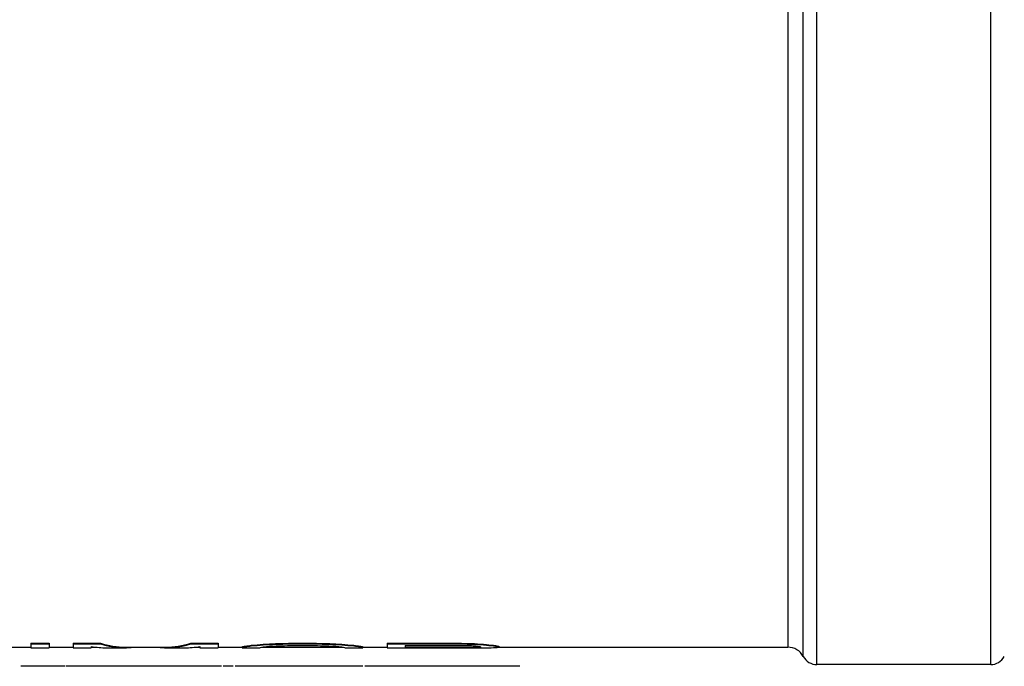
# Model space of a CAD drawing. Header units: millimetres. Extents: x 0 to 420, y 0 to 297.
# Tile 7 of 31: x 135 to 169, y 120 to 142. Entities that reach past the tile are written whole.
import ezdxf

# ---------------------------------------------------------------- set-up
doc = ezdxf.new("R2010")
doc.units = ezdxf.units.MM
doc.header["$LTSCALE"] = 23.1
doc.layers.get('0').update_dxf_attribs({"linetype": 'CONTINUOUS'})
for name, color, linetype in [('06_COURBES', 7, 'CONTINUOUS'), ('08_SURFACES', 7, 'CONTINUOUS'), ('AXES_REF', 7, 'CONTINUOUS')]:
    doc.layers.add(name, color=color, linetype=linetype)

msp = doc.modelspace()

# ---------------------------------------------------------------- linework, layer by layer
at = {"color": 7, "linetype": 'Continuous'}
for p, q in [((134.326, 120.717), (135.732, 120.717)), ((136.357, 120.717), (137.191, 120.717)), ((137.816, 120.717), (137.992, 120.717)), ((139.002, 120.717), (140.379, 120.717)), ((141.389, 120.717), (141.566, 120.717)), ((142.191, 120.717), (143.024, 120.717)), ((143.689, 120.717), (146.526, 120.717)), ((147.191, 120.717), (148.024, 120.717)), ((151.878, 120.717), (161.862, 120.717))]:
    msp.add_line(p, q, dxfattribs=at)
at = {"layer": '06_COURBES', "color": 4, "linetype": 'Continuous'}
for p, q in [((136.897, 120.057), (135.388, 120.057)), ((142.309, 120.057), (136.931, 120.057)), ((142.714, 120.057), (142.369, 120.057)), ((147.191, 120.057), (142.787, 120.057)), ((147.596, 120.057), (147.252, 120.057)), ((151.878, 120.057), (147.606, 120.057)), ((152.605, 120.057), (151.881, 120.057))]:
    msp.add_line(p, q, dxfattribs=at)
at = {"layer": '08_SURFACES', "color": 7, "linetype": 'Continuous'}
for p, q in [((135.732, 120.852), (136.357, 120.852)), ((135.732, 120.852), (135.732, 120.697)), ((135.732, 120.832), (136.357, 120.832)), ((135.732, 120.697), (136.357, 120.697)), ((136.357, 120.852), (136.357, 120.697)), ((137.191, 120.852), (138.128, 120.852)), ((137.191, 120.852), (137.191, 120.697)), ((137.191, 120.832), (138.128, 120.832)), ((137.191, 120.697), (137.816, 120.697)), ((137.816, 120.741), (137.816, 120.697)), ((138.128, 120.852), (138.128, 120.832)), ((138.348, 120.697), (139.002, 120.697)), ((140.379, 120.697), (141.034, 120.697)), ((141.253, 120.852), (142.191, 120.852)), ((141.253, 120.852), (141.253, 120.832)), ((141.253, 120.832), (142.191, 120.832)), ((141.566, 120.741), (141.566, 120.697)), ((141.566, 120.697), (142.191, 120.697)), ((142.191, 120.852), (142.191, 120.697)), ((143.024, 120.731), (143.024, 120.697)), ((143.024, 120.697), (143.649, 120.697)), ((143.128, 120.755), (143.128, 120.735)), ((143.337, 120.784), (143.337, 120.764)), ((143.649, 120.711), (143.649, 120.697)), ((143.753, 120.82), (143.753, 120.8)), ((144.17, 120.841), (144.17, 120.821)), ((144.691, 120.852), (145.524, 120.852)), ((144.691, 120.852), (144.691, 120.832)), ((144.691, 120.832), (145.524, 120.832)), ((144.691, 120.772), (145.524, 120.772)), ((145.524, 120.852), (145.524, 120.832)), ((146.045, 120.841), (146.045, 120.821)), ((146.462, 120.82), (146.462, 120.8)), ((146.566, 120.711), (146.566, 120.697)), ((146.566, 120.697), (147.191, 120.697)), ((146.878, 120.784), (146.878, 120.764)), ((147.087, 120.755), (147.087, 120.735)), ((147.191, 120.731), (147.191, 120.697)), ((148.024, 120.852), (150.524, 120.852)), ((148.024, 120.852), (148.024, 120.697)), ((148.024, 120.832), (150.524, 120.832)), ((148.024, 120.697), (151.253, 120.697)), ((148.649, 120.781), (150.628, 120.781)), ((148.649, 120.781), (148.649, 120.7)), ((148.649, 120.72), (150.628, 120.72)), ((148.649, 120.7), (150.628, 120.7)), ((150.524, 120.852), (150.524, 120.832)), ((150.628, 120.72), (150.628, 120.7)), ((150.941, 120.722), (150.941, 120.702)), ((151.045, 120.841), (151.045, 120.821)), ((151.149, 120.727), (151.149, 120.707)), ((151.253, 120.735), (151.253, 120.719)), ((151.462, 120.81), (151.462, 120.79)), ((151.774, 120.776), (151.774, 120.756)), ((151.878, 120.755), (151.878, 120.715))]:
    msp.add_line(p, q, dxfattribs=at)
for centre, major_axis, ratio, start_param, end_param in [((138.348, 143.857), (0, 23.16), 0.370496, -3.203643, -3.141593), ((139.002, 143.857), (0, 23.14), 0.349702, -3.249842, -3.141593), ((139.002, 143.857), (0, 23.16), 0.349702, -3.249748, -3.100133), ((140.379, 143.857), (0, 23.16), 0.349703, 3.100133, 3.249748), ((140.379, 143.857), (0, 23.14), 0.349703, -3.141593, -3.033343), ((141.034, 143.857), (0, 23.16), 0.370496, -3.141593, -3.079542), ((142.868, 143.857), (0, 23.14), 0.195835, -3.107106, -3.084094), ((142.868, 143.857), (0, 23.16), 0.195835, -3.107135, -3.084144), ((142.477, 143.857), (0, 23.14), 0.489582, -3.084094, -3.065663), ((142.477, 143.857), (0, 23.16), 0.489582, -3.084144, -3.065729), ((141.618, 143.857), (0, 23.14), 0.979169, -3.065663, -3.047207), ((141.618, 143.857), (0, 23.16), 0.979169, -3.065729, -3.047288), ((143.454, 143.857), (0, 23.16), 0.244794, -3.107135, -3.088744), ((139.482, 143.857), (45.316, 0), 0.510639, -1.47641, -1.46717), ((139.482, 143.857), (45.355, 0), 0.510639, -1.476492, -1.46726), ((142.955, 143.857), (0, 23.16), 0.652775, -3.088744, -3.074939), ((141.696, 143.857), (34.016, 0), 0.680851, -1.504143, -1.494933), ((132.451, 143.857), (113.29, 0), 0.204255, -1.46717, -1.462547), ((132.451, 143.857), (113.388, 0), 0.204255, -1.46726, -1.462641), ((137.399, 143.857), (90.71, 0), 0.255319, -1.494933, -1.490325), ((157.764, 143.857), (113.29, 0), 0.204255, -1.679046, -1.674422), ((157.764, 143.857), (113.388, 0), 0.204255, -1.678952, -1.674333), ((152.816, 143.857), (90.71, 0), 0.255319, -1.651268, -1.64666), ((148.519, 143.857), (34.016, 0), 0.680851, -1.64666, -1.63745), ((150.732, 143.857), (45.316, 0), 0.510639, -1.674422, -1.665182), ((150.732, 143.857), (45.355, 0), 0.510639, -1.674333, -1.665101), ((147.26, 143.857), (0, 23.16), 0.652775, -3.208246, -3.194441), ((148.597, 143.857), (0, 23.14), 0.979169, -3.235979, -3.217522), ((148.597, 143.857), (0, 23.16), 0.979169, -3.235897, -3.217456), ((146.761, 143.857), (0, 23.16), 0.244794, -3.194441, -3.17605), ((147.738, 143.857), (0, 23.14), 0.489582, -3.217522, -3.199091), ((147.738, 143.857), (0, 23.16), 0.489582, -3.217456, -3.199042), ((147.347, 143.857), (0, 23.14), 0.195835, -3.199091, -3.17608), ((147.347, 143.857), (0, 23.16), 0.195835, -3.199042, -3.17605), ((162.764, 143.857), (113.29, 0), 0.204255, -1.679046, -1.674422), ((162.764, 143.857), (113.388, 0), 0.204255, -1.678952, -1.674333), ((156.409, 143.857), (68.033, 0), 0.340425, -1.655877, -1.651268), ((149.534, 143.857), (67.974, 0), 0.340425, -1.554705, -1.550107), ((149.534, 143.857), (68.033, 0), 0.340425, -1.554719, -1.550125), ((152.764, 143.857), (0, 23.16), 0.979169, -3.222064, -3.212851), ((150.472, 143.857), (0, 23.14), 0.979169, -3.120903, -3.111705), ((150.472, 143.857), (0, 23.16), 0.979169, -3.120921, -3.111731), ((154.17, 143.857), (30.211, 0), 0.765956, -1.674422, -1.660565), ((154.17, 143.857), (30.237, 0), 0.765956, -1.674333, -1.660488), ((151.687, 143.857), (0, 23.16), 0.326384, -3.212851, -3.199042), ((150.923, 143.857), (0, 23.14), 0.326384, -3.111705, -3.099558), ((150.923, 143.857), (0, 23.16), 0.326384, -3.111731, -3.097942), ((151.253, 143.857), (30.237, 0), 0.765956, -1.570796, -1.563906), ((152.985, 143.857), (0, 23.14), 0.734375, -3.231362, -3.212912), ((152.985, 143.857), (0, 23.16), 0.734375, -3.231284, -3.212851), ((151.344, 143.857), (0, 23.16), 0.734375, -3.134703, -3.116326), ((152.312, 143.857), (0, 23.14), 0.326384, -3.212912, -3.199091), ((152.312, 143.857), (0, 23.16), 0.326384, -3.212851, -3.199042), ((151.583, 143.857), (0, 23.16), 0.326384, -3.116326, -3.102539)]:
    msp.add_ellipse(centre, major_axis=major_axis, ratio=ratio, start_param=start_param, end_param=end_param, dxfattribs=at)
at = {"layer": 'AXES_REF', "color": 9, "linetype": 'Continuous'}
for p, q in [((162.862, 120.117), (162.862, 167.597)), ((168.862, 120.117), (168.862, 167.597)), ((162.391, 120.399), (162.391, 167.315)), ((161.862, 166.997), (161.862, 120.717))]:
    msp.add_line(p, q, dxfattribs=at)
at = {"layer": 'AXES_REF', "color": 7, "linetype": 'Continuous'}
msp.add_line((168.862, 120.117), (162.862, 120.117), dxfattribs=at)
for centre, radius, start, end in [((161.862, 120.117), 0.6, 28.0725, 90), ((162.862, 120.65), 0.533, 208.0725, 270), ((168.862, 120.65), 0.533, 270, 331.9275)]:
    msp.add_arc(centre, radius, start, end, dxfattribs=at)

doc.saveas('drawing.dxf')
